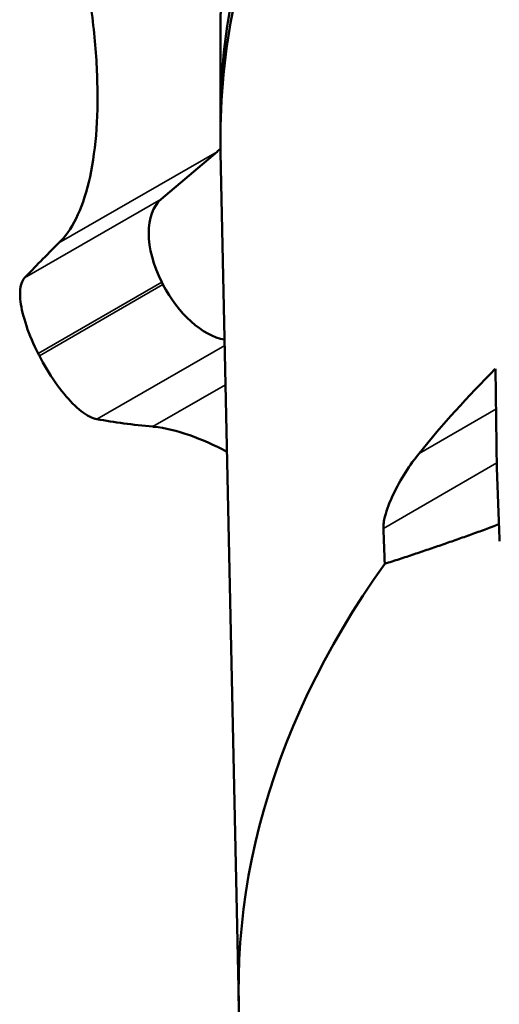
# Model space of a CAD drawing. Header units: millimetres. Extents: x 40 to 2195, y 40 to 1687.
# Tile 130 of 185: x 1446 to 1468, y 222 to 266. Entities that reach past the tile are written whole.
import ezdxf

# ---------------------------------------------------------------- set-up
doc = ezdxf.new("R2010")
doc.units = ezdxf.units.MM
doc.header["$LTSCALE"] = 8
doc.layers.add('Visible (ISO)', color=7, linetype='Continuous', lineweight=50)
doc.layers.add('Visible Narrow (ISO)', color=7, linetype='Continuous', lineweight=35)

msp = doc.modelspace()

# ---------------------------------------------------------------- linework, layer by layer
at = {"layer": 'Visible (ISO)'}
for p, q in [((1455.011, 261.393), (1455.011, 265.298)), ((1454.863, 259.986), (1452.344, 257.85)), ((1455.838, 221.579), (1455.018, 259.949)), ((1467.41, 250.195), (1467.481, 245.623))]:
    msp.add_line(p, q, dxfattribs=at)
for centre, major_axis, ratio, start_param, end_param in [((1543.011, 261.393), (-88, 0), 0.57735, 3.448862, 6.291221), ((1543.011, 260.576), (88, 0), 0.57735, 0.301583, 3.153936), ((1446.622, 272.454), (7.5, -12.99), 0.57735, 0.104433, 0.127506), ((1454.322, 254.858), (-1.8, 3.118), 0.57735, 0.104433, 1.48115), ((1508.324, 292.698), (-64.708, -42.769), 0.085114, 5.8642, 5.939267), ((1465.937, 259.352), (12.5, -21.651), 0.57735, 4.622742, 4.627503), ((1454.368, 254.768), (1.8, -3.118), 0.57735, 4.627503, 5.8301), ((1460.363, 256.134), (12.5, -21.651), 0.57735, 4.622742, 4.627503), ((1543.011, 225.059), (87.241, 0), 0.57735, 2.619102, 2.704571), ((1515.22, 279.228), (-72.601, -27.303), 0.224832, 0.360044, 0.435111), ((1543.011, 222.2), (-87.18, 0), 0.57735, 5.891786, 6.860339), ((1543.011, 216.486), (-75.057, 0), 0.57735, 5.802239, 6.832929)]:
    msp.add_ellipse(centre, major_axis=major_axis, ratio=ratio, start_param=start_param, end_param=end_param, dxfattribs=at)
for points, knots in [([(1448.767, 268.923), (1448.774, 268.886), (1448.782, 268.848), (1448.988, 267.811), (1449.146, 266.815), (1449.371, 264.9), (1449.438, 263.981), (1449.483, 262.302), (1449.465, 261.487), (1449.338, 259.96), (1449.229, 259.249), (1448.926, 257.984), (1448.731, 257.43), (1448.274, 256.509), (1448.012, 256.142), (1447.732, 255.869)], [7.643628, 7.643628, 7.643628, 7.643628, 7.654517, 7.654517, 7.944934, 7.944934, 8.235351, 8.235351, 8.518404, 8.518404, 8.801456, 8.801456, 9.084509, 9.084509, 9.367561, 9.367561, 9.367561, 9.367561]), ([(1455.011, 265.298), (1455.011, 265.372), (1455.012, 265.446), (1455.013, 265.594), (1455.013, 265.668), (1455.015, 265.816), (1455.017, 265.89), (1455.02, 266.037), (1455.021, 266.111), (1455.025, 266.259), (1455.028, 266.333), (1455.03, 266.407)], [3.92699082, 3.92699082, 3.92699082, 3.92699082, 3.93091155, 3.93091155, 3.93483228, 3.93483228, 3.93875301, 3.93875301, 3.94267374, 3.94267374, 3.94659447, 3.94659447, 3.94659447, 3.94659447]), ([(1446.178, 254.291), (1446.12, 254.227), (1446.072, 254.144), (1445.971, 253.834), (1445.96, 253.545), (1446.037, 252.915), (1446.126, 252.534), (1446.403, 251.72), (1446.59, 251.285), (1446.794, 250.884)], [-0.4828293, -0.4828293, -0.4828293, -0.4828293, -0.4120814, -0.4120814, -0.2706863, -0.2706863, -0.1353432, -0.1353432, 0, 0, 0, 0]), ([(1446.848, 250.779), (1447.054, 250.378), (1447.303, 249.961), (1447.825, 249.215), (1448.099, 248.887), (1448.606, 248.376), (1448.873, 248.165), (1449.226, 247.982), (1449.337, 247.943), (1449.437, 247.925)], [0, 0, 0, 0, 0.1353432, 0.1353432, 0.2706863, 0.2706863, 0.4120814, 0.4120814, 0.4828293, 0.4828293, 0.4828293, 0.4828293]), ([(1451.971, 247.588), (1451.989, 247.587), (1452.007, 247.585), (1452.508, 247.534), (1453.051, 247.403), (1454.165, 247.008), (1454.73, 246.757), (1455.306, 246.456)], [7.6436281, 7.6436281, 7.6436281, 7.6436281, 7.6545169, 7.6545169, 7.9449341, 7.9449341, 8.2100034, 8.2100034, 8.2100034, 8.2100034]), ([(1462.36, 242.998), (1462.36, 243.005), (1462.36, 243.011), (1462.358, 243.088), (1462.365, 243.173), (1462.391, 243.351), (1462.411, 243.443), (1462.518, 243.868), (1462.663, 244.224), (1463.128, 245.223), (1463.575, 245.888), (1463.97, 246.377)], [0.9393184, 0.9393184, 0.9393184, 0.9393184, 0.9417162, 0.9417162, 0.9674978, 0.9674978, 0.9932795, 0.9932795, 1.0995191, 1.0995191, 1.3771755, 1.3771755, 1.3771755, 1.3771755])]:
    msp.add_open_spline(points, degree=3, knots=knots, dxfattribs=at)
for points in [[(1467.481, 245.623), (1467.522, 244.557), (1467.563, 243.491), (1467.604, 242.425)], [(1462.36, 242.998), (1462.382, 242.466), (1462.403, 241.933), (1462.425, 241.401)]]:
    msp.add_open_spline(points, degree=3, dxfattribs=at)
msp.add_rational_spline([(1462.425, 241.401), (1465.037, 242.241), (1467.575, 243.183)], [1.03099871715, 1.03979528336, 1.0467828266], degree=2, dxfattribs=at)
at = {"layer": 'Visible Narrow (ISO)'}
for p, q in [((1447.732, 255.869), (1454.863, 259.986)), ((1452.344, 257.85), (1446.178, 254.291)), ((1452.368, 254.102), (1446.794, 250.884)), ((1446.848, 250.779), (1452.422, 253.996)), ((1449.437, 247.925), (1455.204, 251.254)), ((1451.971, 247.588), (1455.242, 249.477)), ((1463.97, 246.377), (1467.438, 248.38)), ((1462.36, 242.998), (1467.476, 245.952))]:
    msp.add_line(p, q, dxfattribs=at)
msp.add_ellipse((1543.011, 265.298), major_axis=(-88, 0), ratio=0.57735, start_param=6.262709, end_param=6.283185, dxfattribs=at)

doc.saveas('drawing.dxf')
